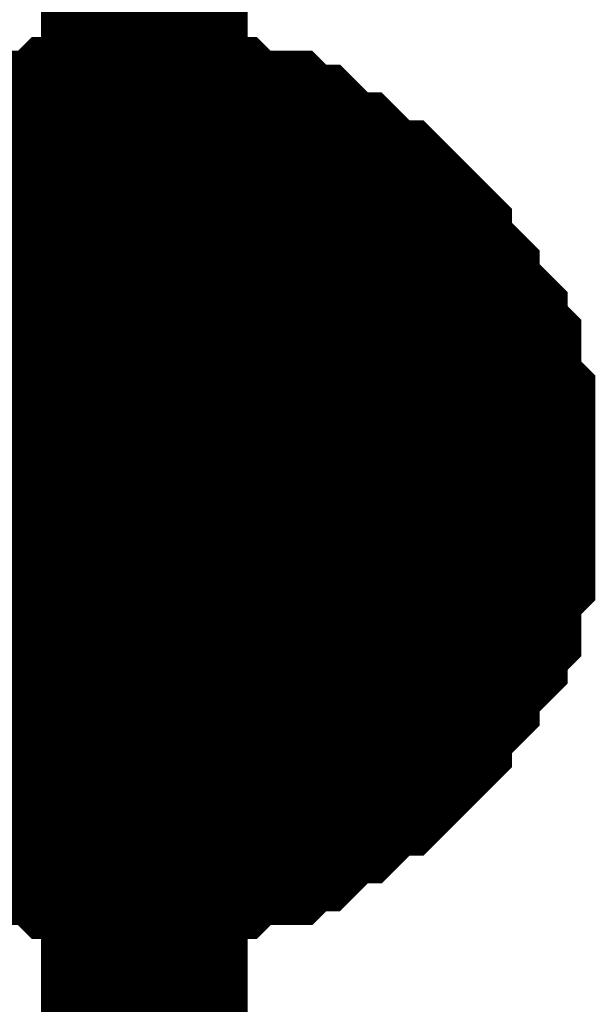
# Model space of a CAD drawing. Header units: inches. Extents: x 0 to 17, y 0 to 11.
# Tile 127 of 256: x 15.3428 to 15.3757, y 4.9702 to 5.0263. Entities that reach past the tile are written whole.
import ezdxf

# ---------------------------------------------------------------- set-up
doc = ezdxf.new("R2010")
doc.units = ezdxf.units.IN
doc.header["$MEASUREMENT"] = 0
doc.layers.add('Sheet', color=255, linetype='Continuous')

msp = doc.modelspace()

# ---------------------------------------------------------------- linework, layer by layer
at = {"layer": 'Sheet'}
for points in [[(15.349953, 6.400014, 0.0118, 0.0118, 0), (15.349953, 6.299308, 0.0118, 0.0118, 0), (15.349953, 6.199394, 0.0118, 0.0118, 0), (15.349953, 6.099481, 0.0118, 0.0118, 0), (15.349953, 5.999567, 0.0118, 0.0118, 0), (15.349953, 5.899654, 0.0118, 0.0118, 0), (15.349953, 5.79974, 0.0118, 0.0118, 0), (15.349953, 5.699827, 0.0118, 0.0118, 0), (15.349953, 5.599913, 0.0118, 0.0118, 0), (15.349953, 5.5, 0.0118, 0.0118, 0), (15.349953, 5.399294, 0.0118, 0.0118, 0), (15.349953, 5.29938, 0.0118, 0.0118, 0), (15.349953, 5.199467, 0.0118, 0.0118, 0), (15.349953, 4.99964, 0.0118, 0.0118, 0), (15.349953, 4.899726, 0.0118, 0.0118, 0)], [(15.336474, 5.014706, 0.0118, 0.0118, 0), (15.337267, 5.014706, 0.0118, 0.0118, 0), (15.33806, 5.015499, 0.0118, 0.0118, 0), (15.338853, 5.016292, 0.0118, 0.0118, 0), (15.339646, 5.016292, 0.0118, 0.0118, 0), (15.340438, 5.017085, 0.0118, 0.0118, 0), (15.341231, 5.017878, 0.0118, 0.0118, 0), (15.342024, 5.017878, 0.0118, 0.0118, 0), (15.342817, 5.018671, 0.0118, 0.0118, 0), (15.34361, 5.018671, 0.0118, 0.0118, 0), (15.345196, 5.018671, 0.0118, 0.0118, 0), (15.345989, 5.019464, 0.0118, 0.0118, 0), (15.346782, 5.019464, 0.0118, 0.0118, 0), (15.347575, 5.019464, 0.0118, 0.0118, 0), (15.34916, 5.019464, 0.0118, 0.0118, 0), (15.349953, 5.019464, 0.0118, 0.0118, 0)], [(15.336474, 5.014706, 0.0118, 0.0118, 0), (15.337267, 5.014706, 0.0118, 0.0118, 0), (15.33806, 5.015499, 0.0118, 0.0118, 0), (15.338853, 5.016292, 0.0118, 0.0118, 0), (15.339646, 5.016292, 0.0118, 0.0118, 0), (15.340438, 5.017085, 0.0118, 0.0118, 0), (15.341231, 5.017878, 0.0118, 0.0118, 0), (15.342024, 5.017878, 0.0118, 0.0118, 0), (15.342817, 5.018671, 0.0118, 0.0118, 0), (15.34361, 5.018671, 0.0118, 0.0118, 0), (15.345196, 5.018671, 0.0118, 0.0118, 0), (15.345989, 5.019464, 0.0118, 0.0118, 0), (15.346782, 5.019464, 0.0118, 0.0118, 0), (15.347575, 5.019464, 0.0118, 0.0118, 0), (15.34916, 5.019464, 0.0118, 0.0118, 0), (15.349953, 5.019464, 0.0118, 0.0118, 0)], [(15.336474, 5.014706, 0.0118, 0.0118, 0), (15.337267, 5.014706, 0.0118, 0.0118, 0), (15.33806, 5.015499, 0.0118, 0.0118, 0), (15.338853, 5.016292, 0.0118, 0.0118, 0), (15.339646, 5.016292, 0.0118, 0.0118, 0), (15.340438, 5.017085, 0.0118, 0.0118, 0), (15.341231, 5.017878, 0.0118, 0.0118, 0), (15.342024, 5.017878, 0.0118, 0.0118, 0), (15.342817, 5.018671, 0.0118, 0.0118, 0), (15.34361, 5.018671, 0.0118, 0.0118, 0), (15.345196, 5.018671, 0.0118, 0.0118, 0), (15.345989, 5.019464, 0.0118, 0.0118, 0), (15.346782, 5.019464, 0.0118, 0.0118, 0), (15.347575, 5.019464, 0.0118, 0.0118, 0), (15.34916, 5.019464, 0.0118, 0.0118, 0), (15.349953, 5.019464, 0.0118, 0.0118, 0)], [(15.336474, 5.014706, 0.0118, 0.0118, 0), (15.337267, 5.014706, 0.0118, 0.0118, 0), (15.33806, 5.015499, 0.0118, 0.0118, 0), (15.338853, 5.016292, 0.0118, 0.0118, 0), (15.339646, 5.016292, 0.0118, 0.0118, 0), (15.340438, 5.017085, 0.0118, 0.0118, 0), (15.341231, 5.017878, 0.0118, 0.0118, 0), (15.342024, 5.017878, 0.0118, 0.0118, 0), (15.342817, 5.018671, 0.0118, 0.0118, 0), (15.34361, 5.018671, 0.0118, 0.0118, 0), (15.345196, 5.018671, 0.0118, 0.0118, 0), (15.345989, 5.019464, 0.0118, 0.0118, 0), (15.346782, 5.019464, 0.0118, 0.0118, 0), (15.347575, 5.019464, 0.0118, 0.0118, 0), (15.34916, 5.019464, 0.0118, 0.0118, 0), (15.349953, 5.019464, 0.0118, 0.0118, 0)], [(15.349953, 5.019464, 0.0118, 0.0118, 0), (15.349953, 5.019464, 0.0118, 0.0118, 0)], [(15.349953, 5.019464, 0.0118, 0.0118, 0), (15.350746, 5.019464, 0.0118, 0.0118, 0), (15.352332, 5.019464, 0.0118, 0.0118, 0), (15.353125, 5.019464, 0.0118, 0.0118, 0), (15.353918, 5.019464, 0.0118, 0.0118, 0), (15.354711, 5.018671, 0.0118, 0.0118, 0), (15.356297, 5.018671, 0.0118, 0.0118, 0), (15.35709, 5.018671, 0.0118, 0.0118, 0), (15.357882, 5.017878, 0.0118, 0.0118, 0), (15.358675, 5.017878, 0.0118, 0.0118, 0), (15.359468, 5.017085, 0.0118, 0.0118, 0), (15.360261, 5.016292, 0.0118, 0.0118, 0), (15.361054, 5.016292, 0.0118, 0.0118, 0), (15.361847, 5.015499, 0.0118, 0.0118, 0), (15.36264, 5.014706, 0.0118, 0.0118, 0), (15.363433, 5.014706, 0.0118, 0.0118, 0), (15.364226, 5.013913, 0.0118, 0.0118, 0), (15.365019, 5.01312, 0.0118, 0.0118, 0), (15.365019, 5.012327, 0.0118, 0.0118, 0), (15.365812, 5.011534, 0.0118, 0.0118, 0), (15.366604, 5.010741, 0.0118, 0.0118, 0), (15.366604, 5.009948, 0.0118, 0.0118, 0), (15.367397, 5.009155, 0.0118, 0.0118, 0), (15.36819, 5.008362, 0.0118, 0.0118, 0), (15.36819, 5.007569, 0.0118, 0.0118, 0), (15.368983, 5.006776, 0.0118, 0.0118, 0), (15.368983, 5.005983, 0.0118, 0.0118, 0), (15.368983, 5.004397, 0.0118, 0.0118, 0), (15.369776, 5.003604, 0.0118, 0.0118, 0), (15.369776, 5.002811, 0.0118, 0.0118, 0), (15.369776, 5.002018, 0.0118, 0.0118, 0), (15.369776, 5.000433, 0.0118, 0.0118, 0), (15.369776, 4.99964, 0.0118, 0.0118, 0)], [(15.349953, 5.019464, 0.0118, 0.0118, 0), (15.349953, 5.019464, 0.0118, 0.0118, 0)], [(15.349953, 5.019464, 0.0118, 0.0118, 0), (15.350746, 5.019464, 0.0118, 0.0118, 0), (15.352332, 5.019464, 0.0118, 0.0118, 0), (15.353125, 5.019464, 0.0118, 0.0118, 0), (15.353918, 5.019464, 0.0118, 0.0118, 0), (15.354711, 5.018671, 0.0118, 0.0118, 0), (15.356297, 5.018671, 0.0118, 0.0118, 0), (15.35709, 5.018671, 0.0118, 0.0118, 0), (15.357882, 5.017878, 0.0118, 0.0118, 0), (15.358675, 5.017878, 0.0118, 0.0118, 0), (15.359468, 5.017085, 0.0118, 0.0118, 0), (15.360261, 5.016292, 0.0118, 0.0118, 0), (15.361054, 5.016292, 0.0118, 0.0118, 0), (15.361847, 5.015499, 0.0118, 0.0118, 0), (15.36264, 5.014706, 0.0118, 0.0118, 0), (15.363433, 5.014706, 0.0118, 0.0118, 0), (15.364226, 5.013913, 0.0118, 0.0118, 0), (15.365019, 5.01312, 0.0118, 0.0118, 0), (15.365019, 5.012327, 0.0118, 0.0118, 0), (15.365812, 5.011534, 0.0118, 0.0118, 0), (15.366604, 5.010741, 0.0118, 0.0118, 0), (15.366604, 5.009948, 0.0118, 0.0118, 0), (15.367397, 5.009155, 0.0118, 0.0118, 0), (15.36819, 5.008362, 0.0118, 0.0118, 0), (15.36819, 5.007569, 0.0118, 0.0118, 0), (15.368983, 5.006776, 0.0118, 0.0118, 0), (15.368983, 5.005983, 0.0118, 0.0118, 0), (15.368983, 5.004397, 0.0118, 0.0118, 0), (15.369776, 5.003604, 0.0118, 0.0118, 0), (15.369776, 5.002811, 0.0118, 0.0118, 0), (15.369776, 5.002018, 0.0118, 0.0118, 0), (15.369776, 5.000433, 0.0118, 0.0118, 0), (15.369776, 4.99964, 0.0118, 0.0118, 0)], [(15.349953, 5.019464, 0.0118, 0.0118, 0), (15.349953, 5.019464, 0.0118, 0.0118, 0)], [(15.349953, 5.019464, 0.0118, 0.0118, 0), (15.350746, 5.019464, 0.0118, 0.0118, 0), (15.352332, 5.019464, 0.0118, 0.0118, 0), (15.353125, 5.019464, 0.0118, 0.0118, 0), (15.353918, 5.019464, 0.0118, 0.0118, 0), (15.354711, 5.018671, 0.0118, 0.0118, 0), (15.356297, 5.018671, 0.0118, 0.0118, 0), (15.35709, 5.018671, 0.0118, 0.0118, 0), (15.357882, 5.017878, 0.0118, 0.0118, 0), (15.358675, 5.017878, 0.0118, 0.0118, 0), (15.359468, 5.017085, 0.0118, 0.0118, 0), (15.360261, 5.016292, 0.0118, 0.0118, 0), (15.361054, 5.016292, 0.0118, 0.0118, 0), (15.361847, 5.015499, 0.0118, 0.0118, 0), (15.36264, 5.014706, 0.0118, 0.0118, 0), (15.363433, 5.014706, 0.0118, 0.0118, 0), (15.364226, 5.013913, 0.0118, 0.0118, 0), (15.365019, 5.01312, 0.0118, 0.0118, 0), (15.365019, 5.012327, 0.0118, 0.0118, 0), (15.365812, 5.011534, 0.0118, 0.0118, 0), (15.366604, 5.010741, 0.0118, 0.0118, 0), (15.366604, 5.009948, 0.0118, 0.0118, 0), (15.367397, 5.009155, 0.0118, 0.0118, 0), (15.36819, 5.008362, 0.0118, 0.0118, 0), (15.36819, 5.007569, 0.0118, 0.0118, 0), (15.368983, 5.006776, 0.0118, 0.0118, 0), (15.368983, 5.005983, 0.0118, 0.0118, 0), (15.368983, 5.004397, 0.0118, 0.0118, 0), (15.369776, 5.003604, 0.0118, 0.0118, 0), (15.369776, 5.002811, 0.0118, 0.0118, 0), (15.369776, 5.002018, 0.0118, 0.0118, 0), (15.369776, 5.000433, 0.0118, 0.0118, 0), (15.369776, 4.99964, 0.0118, 0.0118, 0)], [(15.349953, 5.019464, 0.0118, 0.0118, 0), (15.349953, 5.019464, 0.0118, 0.0118, 0)], [(15.349953, 5.019464, 0.0118, 0.0118, 0), (15.350746, 5.019464, 0.0118, 0.0118, 0), (15.352332, 5.019464, 0.0118, 0.0118, 0), (15.353125, 5.019464, 0.0118, 0.0118, 0), (15.353918, 5.019464, 0.0118, 0.0118, 0), (15.354711, 5.018671, 0.0118, 0.0118, 0), (15.356297, 5.018671, 0.0118, 0.0118, 0), (15.35709, 5.018671, 0.0118, 0.0118, 0), (15.357882, 5.017878, 0.0118, 0.0118, 0), (15.358675, 5.017878, 0.0118, 0.0118, 0), (15.359468, 5.017085, 0.0118, 0.0118, 0), (15.360261, 5.016292, 0.0118, 0.0118, 0), (15.361054, 5.016292, 0.0118, 0.0118, 0), (15.361847, 5.015499, 0.0118, 0.0118, 0), (15.36264, 5.014706, 0.0118, 0.0118, 0), (15.363433, 5.014706, 0.0118, 0.0118, 0), (15.364226, 5.013913, 0.0118, 0.0118, 0), (15.365019, 5.01312, 0.0118, 0.0118, 0), (15.365019, 5.012327, 0.0118, 0.0118, 0), (15.365812, 5.011534, 0.0118, 0.0118, 0), (15.366604, 5.010741, 0.0118, 0.0118, 0), (15.366604, 5.009948, 0.0118, 0.0118, 0), (15.367397, 5.009155, 0.0118, 0.0118, 0), (15.36819, 5.008362, 0.0118, 0.0118, 0), (15.36819, 5.007569, 0.0118, 0.0118, 0), (15.368983, 5.006776, 0.0118, 0.0118, 0), (15.368983, 5.005983, 0.0118, 0.0118, 0), (15.368983, 5.004397, 0.0118, 0.0118, 0), (15.369776, 5.003604, 0.0118, 0.0118, 0), (15.369776, 5.002811, 0.0118, 0.0118, 0), (15.369776, 5.002018, 0.0118, 0.0118, 0), (15.369776, 5.000433, 0.0118, 0.0118, 0), (15.369776, 4.99964, 0.0118, 0.0118, 0)], [(15.340438, 5.017085, 0.0039, 0.0039, 0), (15.341231, 5.017878, 0.0039, 0.0039, 0), (15.342024, 5.017878, 0.0039, 0.0039, 0), (15.342817, 5.018671, 0.0039, 0.0039, 0), (15.34361, 5.018671, 0.0039, 0.0039, 0), (15.345196, 5.018671, 0.0039, 0.0039, 0), (15.345989, 5.019464, 0.0039, 0.0039, 0), (15.346782, 5.019464, 0.0039, 0.0039, 0), (15.347575, 5.019464, 0.0039, 0.0039, 0), (15.34916, 5.019464, 0.0039, 0.0039, 0), (15.349953, 5.019464, 0.0039, 0.0039, 0)], [(15.340438, 5.017085, 0.0039, 0.0039, 0), (15.341231, 5.017878, 0.0039, 0.0039, 0), (15.342024, 5.017878, 0.0039, 0.0039, 0), (15.342817, 5.018671, 0.0039, 0.0039, 0), (15.34361, 5.018671, 0.0039, 0.0039, 0), (15.345196, 5.018671, 0.0039, 0.0039, 0), (15.345989, 5.019464, 0.0039, 0.0039, 0), (15.346782, 5.019464, 0.0039, 0.0039, 0), (15.347575, 5.019464, 0.0039, 0.0039, 0), (15.34916, 5.019464, 0.0039, 0.0039, 0), (15.349953, 5.019464, 0.0039, 0.0039, 0)], [(15.340438, 5.017085, 0.0039, 0.0039, 0), (15.341231, 5.017878, 0.0039, 0.0039, 0), (15.342024, 5.017878, 0.0039, 0.0039, 0), (15.342817, 5.018671, 0.0039, 0.0039, 0), (15.34361, 5.018671, 0.0039, 0.0039, 0), (15.345196, 5.018671, 0.0039, 0.0039, 0), (15.345989, 5.019464, 0.0039, 0.0039, 0), (15.346782, 5.019464, 0.0039, 0.0039, 0), (15.347575, 5.019464, 0.0039, 0.0039, 0), (15.34916, 5.019464, 0.0039, 0.0039, 0), (15.349953, 5.019464, 0.0039, 0.0039, 0)], [(15.340438, 5.017085, 0.0039, 0.0039, 0), (15.341231, 5.017878, 0.0039, 0.0039, 0), (15.342024, 5.017878, 0.0039, 0.0039, 0), (15.342817, 5.018671, 0.0039, 0.0039, 0), (15.34361, 5.018671, 0.0039, 0.0039, 0), (15.345196, 5.018671, 0.0039, 0.0039, 0), (15.345989, 5.019464, 0.0039, 0.0039, 0), (15.346782, 5.019464, 0.0039, 0.0039, 0), (15.347575, 5.019464, 0.0039, 0.0039, 0), (15.34916, 5.019464, 0.0039, 0.0039, 0), (15.349953, 5.019464, 0.0039, 0.0039, 0)], [(15.349953, 5.019464, 0.0039, 0.0039, 0), (15.349953, 5.019464, 0.0039, 0.0039, 0)], [(15.349953, 5.019464, 0.0039, 0.0039, 0), (15.350746, 5.019464, 0.0039, 0.0039, 0), (15.352332, 5.019464, 0.0039, 0.0039, 0), (15.353125, 5.019464, 0.0039, 0.0039, 0), (15.353918, 5.019464, 0.0039, 0.0039, 0), (15.354711, 5.018671, 0.0039, 0.0039, 0), (15.356297, 5.018671, 0.0039, 0.0039, 0), (15.35709, 5.018671, 0.0039, 0.0039, 0), (15.357882, 5.017878, 0.0039, 0.0039, 0), (15.358675, 5.017878, 0.0039, 0.0039, 0), (15.359468, 5.017085, 0.0039, 0.0039, 0), (15.360261, 5.016292, 0.0039, 0.0039, 0), (15.361054, 5.016292, 0.0039, 0.0039, 0), (15.361847, 5.015499, 0.0039, 0.0039, 0), (15.36264, 5.014706, 0.0039, 0.0039, 0), (15.363433, 5.014706, 0.0039, 0.0039, 0), (15.364226, 5.013913, 0.0039, 0.0039, 0), (15.365019, 5.01312, 0.0039, 0.0039, 0), (15.365019, 5.012327, 0.0039, 0.0039, 0), (15.365812, 5.011534, 0.0039, 0.0039, 0), (15.366604, 5.010741, 0.0039, 0.0039, 0), (15.366604, 5.009948, 0.0039, 0.0039, 0), (15.367397, 5.009155, 0.0039, 0.0039, 0), (15.36819, 5.008362, 0.0039, 0.0039, 0), (15.36819, 5.007569, 0.0039, 0.0039, 0), (15.368983, 5.006776, 0.0039, 0.0039, 0), (15.368983, 5.005983, 0.0039, 0.0039, 0), (15.368983, 5.004397, 0.0039, 0.0039, 0), (15.369776, 5.003604, 0.0039, 0.0039, 0), (15.369776, 5.002811, 0.0039, 0.0039, 0), (15.369776, 5.002018, 0.0039, 0.0039, 0), (15.369776, 5.000433, 0.0039, 0.0039, 0), (15.369776, 4.99964, 0.0039, 0.0039, 0)], [(15.349953, 5.019464, 0.0039, 0.0039, 0), (15.349953, 5.019464, 0.0039, 0.0039, 0)], [(15.349953, 5.019464, 0.0039, 0.0039, 0), (15.350746, 5.019464, 0.0039, 0.0039, 0), (15.352332, 5.019464, 0.0039, 0.0039, 0), (15.353125, 5.019464, 0.0039, 0.0039, 0), (15.353918, 5.019464, 0.0039, 0.0039, 0), (15.354711, 5.018671, 0.0039, 0.0039, 0), (15.356297, 5.018671, 0.0039, 0.0039, 0), (15.35709, 5.018671, 0.0039, 0.0039, 0), (15.357882, 5.017878, 0.0039, 0.0039, 0), (15.358675, 5.017878, 0.0039, 0.0039, 0), (15.359468, 5.017085, 0.0039, 0.0039, 0), (15.360261, 5.016292, 0.0039, 0.0039, 0), (15.361054, 5.016292, 0.0039, 0.0039, 0), (15.361847, 5.015499, 0.0039, 0.0039, 0), (15.36264, 5.014706, 0.0039, 0.0039, 0), (15.363433, 5.014706, 0.0039, 0.0039, 0), (15.364226, 5.013913, 0.0039, 0.0039, 0), (15.365019, 5.01312, 0.0039, 0.0039, 0), (15.365019, 5.012327, 0.0039, 0.0039, 0), (15.365812, 5.011534, 0.0039, 0.0039, 0), (15.366604, 5.010741, 0.0039, 0.0039, 0), (15.366604, 5.009948, 0.0039, 0.0039, 0), (15.367397, 5.009155, 0.0039, 0.0039, 0), (15.36819, 5.008362, 0.0039, 0.0039, 0), (15.36819, 5.007569, 0.0039, 0.0039, 0), (15.368983, 5.006776, 0.0039, 0.0039, 0), (15.368983, 5.005983, 0.0039, 0.0039, 0), (15.368983, 5.004397, 0.0039, 0.0039, 0), (15.369776, 5.003604, 0.0039, 0.0039, 0), (15.369776, 5.002811, 0.0039, 0.0039, 0), (15.369776, 5.002018, 0.0039, 0.0039, 0), (15.369776, 5.000433, 0.0039, 0.0039, 0), (15.369776, 4.99964, 0.0039, 0.0039, 0)], [(15.349953, 5.019464, 0.0039, 0.0039, 0), (15.349953, 5.019464, 0.0039, 0.0039, 0)], [(15.349953, 5.019464, 0.0039, 0.0039, 0), (15.350746, 5.019464, 0.0039, 0.0039, 0), (15.352332, 5.019464, 0.0039, 0.0039, 0), (15.353125, 5.019464, 0.0039, 0.0039, 0), (15.353918, 5.019464, 0.0039, 0.0039, 0), (15.354711, 5.018671, 0.0039, 0.0039, 0), (15.356297, 5.018671, 0.0039, 0.0039, 0), (15.35709, 5.018671, 0.0039, 0.0039, 0), (15.357882, 5.017878, 0.0039, 0.0039, 0), (15.358675, 5.017878, 0.0039, 0.0039, 0), (15.359468, 5.017085, 0.0039, 0.0039, 0), (15.360261, 5.016292, 0.0039, 0.0039, 0), (15.361054, 5.016292, 0.0039, 0.0039, 0), (15.361847, 5.015499, 0.0039, 0.0039, 0), (15.36264, 5.014706, 0.0039, 0.0039, 0), (15.363433, 5.014706, 0.0039, 0.0039, 0), (15.364226, 5.013913, 0.0039, 0.0039, 0), (15.365019, 5.01312, 0.0039, 0.0039, 0), (15.365019, 5.012327, 0.0039, 0.0039, 0), (15.365812, 5.011534, 0.0039, 0.0039, 0), (15.366604, 5.010741, 0.0039, 0.0039, 0), (15.366604, 5.009948, 0.0039, 0.0039, 0), (15.367397, 5.009155, 0.0039, 0.0039, 0), (15.36819, 5.008362, 0.0039, 0.0039, 0), (15.36819, 5.007569, 0.0039, 0.0039, 0), (15.368983, 5.006776, 0.0039, 0.0039, 0), (15.368983, 5.005983, 0.0039, 0.0039, 0), (15.368983, 5.004397, 0.0039, 0.0039, 0), (15.369776, 5.003604, 0.0039, 0.0039, 0), (15.369776, 5.002811, 0.0039, 0.0039, 0), (15.369776, 5.002018, 0.0039, 0.0039, 0), (15.369776, 5.000433, 0.0039, 0.0039, 0), (15.369776, 4.99964, 0.0039, 0.0039, 0)], [(15.349953, 5.019464, 0.0039, 0.0039, 0), (15.349953, 5.019464, 0.0039, 0.0039, 0)], [(15.349953, 5.019464, 0.0039, 0.0039, 0), (15.350746, 5.019464, 0.0039, 0.0039, 0), (15.352332, 5.019464, 0.0039, 0.0039, 0), (15.353125, 5.019464, 0.0039, 0.0039, 0), (15.353918, 5.019464, 0.0039, 0.0039, 0), (15.354711, 5.018671, 0.0039, 0.0039, 0), (15.356297, 5.018671, 0.0039, 0.0039, 0), (15.35709, 5.018671, 0.0039, 0.0039, 0), (15.357882, 5.017878, 0.0039, 0.0039, 0), (15.358675, 5.017878, 0.0039, 0.0039, 0), (15.359468, 5.017085, 0.0039, 0.0039, 0), (15.360261, 5.016292, 0.0039, 0.0039, 0), (15.361054, 5.016292, 0.0039, 0.0039, 0), (15.361847, 5.015499, 0.0039, 0.0039, 0), (15.36264, 5.014706, 0.0039, 0.0039, 0), (15.363433, 5.014706, 0.0039, 0.0039, 0), (15.364226, 5.013913, 0.0039, 0.0039, 0), (15.365019, 5.01312, 0.0039, 0.0039, 0), (15.365019, 5.012327, 0.0039, 0.0039, 0), (15.365812, 5.011534, 0.0039, 0.0039, 0), (15.366604, 5.010741, 0.0039, 0.0039, 0), (15.366604, 5.009948, 0.0039, 0.0039, 0), (15.367397, 5.009155, 0.0039, 0.0039, 0), (15.36819, 5.008362, 0.0039, 0.0039, 0), (15.36819, 5.007569, 0.0039, 0.0039, 0), (15.368983, 5.006776, 0.0039, 0.0039, 0), (15.368983, 5.005983, 0.0039, 0.0039, 0), (15.368983, 5.004397, 0.0039, 0.0039, 0), (15.369776, 5.003604, 0.0039, 0.0039, 0), (15.369776, 5.002811, 0.0039, 0.0039, 0), (15.369776, 5.002018, 0.0039, 0.0039, 0), (15.369776, 5.000433, 0.0039, 0.0039, 0), (15.369776, 4.99964, 0.0039, 0.0039, 0)], [(15.100187, 4.99964, 0.0118, 0.0118, 0), (15.349953, 4.99964, 0.0118, 0.0118, 0)], [(15.369776, 4.99964, 0.0118, 0.0118, 0), (15.369776, 4.998847, 0.0118, 0.0118, 0), (15.369776, 4.997261, 0.0118, 0.0118, 0), (15.369776, 4.996468, 0.0118, 0.0118, 0), (15.369776, 4.995675, 0.0118, 0.0118, 0), (15.368983, 4.994882, 0.0118, 0.0118, 0), (15.368983, 4.993296, 0.0118, 0.0118, 0), (15.368983, 4.992503, 0.0118, 0.0118, 0), (15.36819, 4.99171, 0.0118, 0.0118, 0), (15.36819, 4.990917, 0.0118, 0.0118, 0), (15.367397, 4.990124, 0.0118, 0.0118, 0), (15.366604, 4.989331, 0.0118, 0.0118, 0), (15.366604, 4.988538, 0.0118, 0.0118, 0), (15.365812, 4.987745, 0.0118, 0.0118, 0), (15.365019, 4.986952, 0.0118, 0.0118, 0), (15.365019, 4.986159, 0.0118, 0.0118, 0), (15.364226, 4.985366, 0.0118, 0.0118, 0), (15.363433, 4.984573, 0.0118, 0.0118, 0), (15.36264, 4.984573, 0.0118, 0.0118, 0), (15.361847, 4.98378, 0.0118, 0.0118, 0), (15.361054, 4.982987, 0.0118, 0.0118, 0), (15.360261, 4.982987, 0.0118, 0.0118, 0), (15.359468, 4.982194, 0.0118, 0.0118, 0), (15.358675, 4.981401, 0.0118, 0.0118, 0), (15.357882, 4.981401, 0.0118, 0.0118, 0), (15.35709, 4.980608, 0.0118, 0.0118, 0), (15.356297, 4.980608, 0.0118, 0.0118, 0), (15.354711, 4.980608, 0.0118, 0.0118, 0), (15.353918, 4.979815, 0.0118, 0.0118, 0), (15.353125, 4.979815, 0.0118, 0.0118, 0), (15.352332, 4.979815, 0.0118, 0.0118, 0), (15.350746, 4.979815, 0.0118, 0.0118, 0), (15.349953, 4.979815, 0.0118, 0.0118, 0)], [(15.369776, 4.99964, 0.0118, 0.0118, 0), (15.369776, 4.998847, 0.0118, 0.0118, 0), (15.369776, 4.997261, 0.0118, 0.0118, 0), (15.369776, 4.996468, 0.0118, 0.0118, 0), (15.369776, 4.995675, 0.0118, 0.0118, 0), (15.368983, 4.994882, 0.0118, 0.0118, 0), (15.368983, 4.993296, 0.0118, 0.0118, 0), (15.368983, 4.992503, 0.0118, 0.0118, 0), (15.36819, 4.99171, 0.0118, 0.0118, 0), (15.36819, 4.990917, 0.0118, 0.0118, 0), (15.367397, 4.990124, 0.0118, 0.0118, 0), (15.366604, 4.989331, 0.0118, 0.0118, 0), (15.366604, 4.988538, 0.0118, 0.0118, 0), (15.365812, 4.987745, 0.0118, 0.0118, 0), (15.365019, 4.986952, 0.0118, 0.0118, 0), (15.365019, 4.986159, 0.0118, 0.0118, 0), (15.364226, 4.985366, 0.0118, 0.0118, 0), (15.363433, 4.984573, 0.0118, 0.0118, 0), (15.36264, 4.984573, 0.0118, 0.0118, 0), (15.361847, 4.98378, 0.0118, 0.0118, 0), (15.361054, 4.982987, 0.0118, 0.0118, 0), (15.360261, 4.982987, 0.0118, 0.0118, 0), (15.359468, 4.982194, 0.0118, 0.0118, 0), (15.358675, 4.981401, 0.0118, 0.0118, 0), (15.357882, 4.981401, 0.0118, 0.0118, 0), (15.35709, 4.980608, 0.0118, 0.0118, 0), (15.356297, 4.980608, 0.0118, 0.0118, 0), (15.354711, 4.980608, 0.0118, 0.0118, 0), (15.353918, 4.979815, 0.0118, 0.0118, 0), (15.353125, 4.979815, 0.0118, 0.0118, 0), (15.352332, 4.979815, 0.0118, 0.0118, 0), (15.350746, 4.979815, 0.0118, 0.0118, 0), (15.349953, 4.979815, 0.0118, 0.0118, 0)], [(15.369776, 4.99964, 0.0118, 0.0118, 0), (15.369776, 4.998847, 0.0118, 0.0118, 0), (15.369776, 4.997261, 0.0118, 0.0118, 0), (15.369776, 4.996468, 0.0118, 0.0118, 0), (15.369776, 4.995675, 0.0118, 0.0118, 0), (15.368983, 4.994882, 0.0118, 0.0118, 0), (15.368983, 4.993296, 0.0118, 0.0118, 0), (15.368983, 4.992503, 0.0118, 0.0118, 0), (15.36819, 4.99171, 0.0118, 0.0118, 0), (15.36819, 4.990917, 0.0118, 0.0118, 0), (15.367397, 4.990124, 0.0118, 0.0118, 0), (15.366604, 4.989331, 0.0118, 0.0118, 0), (15.366604, 4.988538, 0.0118, 0.0118, 0), (15.365812, 4.987745, 0.0118, 0.0118, 0), (15.365019, 4.986952, 0.0118, 0.0118, 0), (15.365019, 4.986159, 0.0118, 0.0118, 0), (15.364226, 4.985366, 0.0118, 0.0118, 0), (15.363433, 4.984573, 0.0118, 0.0118, 0), (15.36264, 4.984573, 0.0118, 0.0118, 0), (15.361847, 4.98378, 0.0118, 0.0118, 0), (15.361054, 4.982987, 0.0118, 0.0118, 0), (15.360261, 4.982987, 0.0118, 0.0118, 0), (15.359468, 4.982194, 0.0118, 0.0118, 0), (15.358675, 4.981401, 0.0118, 0.0118, 0), (15.357882, 4.981401, 0.0118, 0.0118, 0), (15.35709, 4.980608, 0.0118, 0.0118, 0), (15.356297, 4.980608, 0.0118, 0.0118, 0), (15.354711, 4.980608, 0.0118, 0.0118, 0), (15.353918, 4.979815, 0.0118, 0.0118, 0), (15.353125, 4.979815, 0.0118, 0.0118, 0), (15.352332, 4.979815, 0.0118, 0.0118, 0), (15.350746, 4.979815, 0.0118, 0.0118, 0), (15.349953, 4.979815, 0.0118, 0.0118, 0)], [(15.369776, 4.99964, 0.0118, 0.0118, 0), (15.369776, 4.998847, 0.0118, 0.0118, 0), (15.369776, 4.997261, 0.0118, 0.0118, 0), (15.369776, 4.996468, 0.0118, 0.0118, 0), (15.369776, 4.995675, 0.0118, 0.0118, 0), (15.368983, 4.994882, 0.0118, 0.0118, 0), (15.368983, 4.993296, 0.0118, 0.0118, 0), (15.368983, 4.992503, 0.0118, 0.0118, 0), (15.36819, 4.99171, 0.0118, 0.0118, 0), (15.36819, 4.990917, 0.0118, 0.0118, 0), (15.367397, 4.990124, 0.0118, 0.0118, 0), (15.366604, 4.989331, 0.0118, 0.0118, 0), (15.366604, 4.988538, 0.0118, 0.0118, 0), (15.365812, 4.987745, 0.0118, 0.0118, 0), (15.365019, 4.986952, 0.0118, 0.0118, 0), (15.365019, 4.986159, 0.0118, 0.0118, 0), (15.364226, 4.985366, 0.0118, 0.0118, 0), (15.363433, 4.984573, 0.0118, 0.0118, 0), (15.36264, 4.984573, 0.0118, 0.0118, 0), (15.361847, 4.98378, 0.0118, 0.0118, 0), (15.361054, 4.982987, 0.0118, 0.0118, 0), (15.360261, 4.982987, 0.0118, 0.0118, 0), (15.359468, 4.982194, 0.0118, 0.0118, 0), (15.358675, 4.981401, 0.0118, 0.0118, 0), (15.357882, 4.981401, 0.0118, 0.0118, 0), (15.35709, 4.980608, 0.0118, 0.0118, 0), (15.356297, 4.980608, 0.0118, 0.0118, 0), (15.354711, 4.980608, 0.0118, 0.0118, 0), (15.353918, 4.979815, 0.0118, 0.0118, 0), (15.353125, 4.979815, 0.0118, 0.0118, 0), (15.352332, 4.979815, 0.0118, 0.0118, 0), (15.350746, 4.979815, 0.0118, 0.0118, 0), (15.349953, 4.979815, 0.0118, 0.0118, 0)], [(15.369776, 4.99964, 0.0118, 0.0118, 0), (15.369776, 4.99964, 0.0118, 0.0118, 0), (15.369776, 4.99964, 0.0118, 0.0118, 0), (15.369776, 4.99964, 0.0118, 0.0118, 0), (15.369776, 4.99964, 0.0118, 0.0118, 0), (15.369776, 4.99964, 0.0118, 0.0118, 0), (15.369776, 4.99964, 0.0118, 0.0118, 0), (15.369776, 4.99964, 0.0118, 0.0118, 0), (15.369776, 4.99964, 0.0118, 0.0118, 0), (15.369776, 4.99964, 0.0118, 0.0118, 0), (15.369776, 4.99964, 0.0118, 0.0118, 0), (15.369776, 4.99964, 0.0118, 0.0118, 0), (15.369776, 4.99964, 0.0118, 0.0118, 0), (15.369776, 4.99964, 0.0118, 0.0118, 0), (15.369776, 4.99964, 0.0118, 0.0118, 0), (15.369776, 4.99964, 0.0118, 0.0118, 0), (15.369776, 4.99964, 0.0118, 0.0118, 0), (15.369776, 4.99964, 0.0118, 0.0118, 0), (15.369776, 4.99964, 0.0118, 0.0118, 0), (15.369776, 4.99964, 0.0118, 0.0118, 0), (15.369776, 4.99964, 0.0118, 0.0118, 0), (15.369776, 4.99964, 0.0118, 0.0118, 0), (15.369776, 4.99964, 0.0118, 0.0118, 0), (15.369776, 4.99964, 0.0118, 0.0118, 0), (15.369776, 4.99964, 0.0118, 0.0118, 0), (15.369776, 4.99964, 0.0118, 0.0118, 0), (15.369776, 4.99964, 0.0118, 0.0118, 0), (15.369776, 4.99964, 0.0118, 0.0118, 0), (15.369776, 4.99964, 0.0118, 0.0118, 0), (15.369776, 4.99964, 0.0118, 0.0118, 0), (15.369776, 4.99964, 0.0118, 0.0118, 0), (15.369776, 4.99964, 0.0118, 0.0118, 0), (15.369776, 4.99964, 0.0118, 0.0118, 0)], [(15.369776, 4.99964, 0.0118, 0.0118, 0), (15.369776, 4.99964, 0.0118, 0.0118, 0)], [(15.369776, 4.99964, 0.0118, 0.0118, 0), (15.369776, 4.99964, 0.0118, 0.0118, 0), (15.369776, 4.99964, 0.0118, 0.0118, 0), (15.369776, 4.99964, 0.0118, 0.0118, 0), (15.369776, 4.99964, 0.0118, 0.0118, 0), (15.369776, 4.99964, 0.0118, 0.0118, 0), (15.369776, 4.99964, 0.0118, 0.0118, 0), (15.369776, 4.99964, 0.0118, 0.0118, 0), (15.369776, 4.99964, 0.0118, 0.0118, 0), (15.369776, 4.99964, 0.0118, 0.0118, 0), (15.369776, 4.99964, 0.0118, 0.0118, 0), (15.369776, 4.99964, 0.0118, 0.0118, 0), (15.369776, 4.99964, 0.0118, 0.0118, 0), (15.369776, 4.99964, 0.0118, 0.0118, 0), (15.369776, 4.99964, 0.0118, 0.0118, 0), (15.369776, 4.99964, 0.0118, 0.0118, 0), (15.369776, 4.99964, 0.0118, 0.0118, 0), (15.369776, 4.99964, 0.0118, 0.0118, 0), (15.369776, 4.99964, 0.0118, 0.0118, 0), (15.369776, 4.99964, 0.0118, 0.0118, 0), (15.369776, 4.99964, 0.0118, 0.0118, 0), (15.369776, 4.99964, 0.0118, 0.0118, 0), (15.369776, 4.99964, 0.0118, 0.0118, 0), (15.369776, 4.99964, 0.0118, 0.0118, 0), (15.369776, 4.99964, 0.0118, 0.0118, 0), (15.369776, 4.99964, 0.0118, 0.0118, 0), (15.369776, 4.99964, 0.0118, 0.0118, 0), (15.369776, 4.99964, 0.0118, 0.0118, 0), (15.369776, 4.99964, 0.0118, 0.0118, 0), (15.369776, 4.99964, 0.0118, 0.0118, 0), (15.369776, 4.99964, 0.0118, 0.0118, 0), (15.369776, 4.99964, 0.0118, 0.0118, 0), (15.369776, 4.99964, 0.0118, 0.0118, 0)], [(15.369776, 4.99964, 0.0118, 0.0118, 0), (15.369776, 4.99964, 0.0118, 0.0118, 0)], [(15.369776, 4.99964, 0.0118, 0.0118, 0), (15.369776, 4.99964, 0.0118, 0.0118, 0), (15.369776, 4.99964, 0.0118, 0.0118, 0), (15.369776, 4.99964, 0.0118, 0.0118, 0), (15.369776, 4.99964, 0.0118, 0.0118, 0), (15.369776, 4.99964, 0.0118, 0.0118, 0), (15.369776, 4.99964, 0.0118, 0.0118, 0), (15.369776, 4.99964, 0.0118, 0.0118, 0), (15.369776, 4.99964, 0.0118, 0.0118, 0), (15.369776, 4.99964, 0.0118, 0.0118, 0), (15.369776, 4.99964, 0.0118, 0.0118, 0), (15.369776, 4.99964, 0.0118, 0.0118, 0), (15.369776, 4.99964, 0.0118, 0.0118, 0), (15.369776, 4.99964, 0.0118, 0.0118, 0), (15.369776, 4.99964, 0.0118, 0.0118, 0), (15.369776, 4.99964, 0.0118, 0.0118, 0), (15.369776, 4.99964, 0.0118, 0.0118, 0), (15.369776, 4.99964, 0.0118, 0.0118, 0), (15.369776, 4.99964, 0.0118, 0.0118, 0), (15.369776, 4.99964, 0.0118, 0.0118, 0), (15.369776, 4.99964, 0.0118, 0.0118, 0), (15.369776, 4.99964, 0.0118, 0.0118, 0), (15.369776, 4.99964, 0.0118, 0.0118, 0), (15.369776, 4.99964, 0.0118, 0.0118, 0), (15.369776, 4.99964, 0.0118, 0.0118, 0), (15.369776, 4.99964, 0.0118, 0.0118, 0), (15.369776, 4.99964, 0.0118, 0.0118, 0), (15.369776, 4.99964, 0.0118, 0.0118, 0), (15.369776, 4.99964, 0.0118, 0.0118, 0), (15.369776, 4.99964, 0.0118, 0.0118, 0), (15.369776, 4.99964, 0.0118, 0.0118, 0), (15.369776, 4.99964, 0.0118, 0.0118, 0), (15.369776, 4.99964, 0.0118, 0.0118, 0)], [(15.369776, 4.99964, 0.0118, 0.0118, 0), (15.369776, 4.99964, 0.0118, 0.0118, 0)], [(15.369776, 4.99964, 0.0118, 0.0118, 0), (15.369776, 4.99964, 0.0118, 0.0118, 0), (15.369776, 4.99964, 0.0118, 0.0118, 0), (15.369776, 4.99964, 0.0118, 0.0118, 0), (15.369776, 4.99964, 0.0118, 0.0118, 0), (15.369776, 4.99964, 0.0118, 0.0118, 0), (15.369776, 4.99964, 0.0118, 0.0118, 0), (15.369776, 4.99964, 0.0118, 0.0118, 0), (15.369776, 4.99964, 0.0118, 0.0118, 0), (15.369776, 4.99964, 0.0118, 0.0118, 0), (15.369776, 4.99964, 0.0118, 0.0118, 0), (15.369776, 4.99964, 0.0118, 0.0118, 0), (15.369776, 4.99964, 0.0118, 0.0118, 0), (15.369776, 4.99964, 0.0118, 0.0118, 0), (15.369776, 4.99964, 0.0118, 0.0118, 0), (15.369776, 4.99964, 0.0118, 0.0118, 0), (15.369776, 4.99964, 0.0118, 0.0118, 0), (15.369776, 4.99964, 0.0118, 0.0118, 0), (15.369776, 4.99964, 0.0118, 0.0118, 0), (15.369776, 4.99964, 0.0118, 0.0118, 0), (15.369776, 4.99964, 0.0118, 0.0118, 0), (15.369776, 4.99964, 0.0118, 0.0118, 0), (15.369776, 4.99964, 0.0118, 0.0118, 0), (15.369776, 4.99964, 0.0118, 0.0118, 0), (15.369776, 4.99964, 0.0118, 0.0118, 0), (15.369776, 4.99964, 0.0118, 0.0118, 0), (15.369776, 4.99964, 0.0118, 0.0118, 0), (15.369776, 4.99964, 0.0118, 0.0118, 0), (15.369776, 4.99964, 0.0118, 0.0118, 0), (15.369776, 4.99964, 0.0118, 0.0118, 0), (15.369776, 4.99964, 0.0118, 0.0118, 0), (15.369776, 4.99964, 0.0118, 0.0118, 0), (15.369776, 4.99964, 0.0118, 0.0118, 0)], [(15.369776, 4.99964, 0.0118, 0.0118, 0), (15.369776, 4.99964, 0.0118, 0.0118, 0)], [(15.369776, 4.99964, 0.0039, 0.0039, 0), (15.369776, 4.998847, 0.0039, 0.0039, 0), (15.369776, 4.997261, 0.0039, 0.0039, 0), (15.369776, 4.996468, 0.0039, 0.0039, 0), (15.369776, 4.995675, 0.0039, 0.0039, 0), (15.368983, 4.994882, 0.0039, 0.0039, 0), (15.368983, 4.993296, 0.0039, 0.0039, 0), (15.368983, 4.992503, 0.0039, 0.0039, 0), (15.36819, 4.99171, 0.0039, 0.0039, 0), (15.36819, 4.990917, 0.0039, 0.0039, 0), (15.367397, 4.990124, 0.0039, 0.0039, 0), (15.366604, 4.989331, 0.0039, 0.0039, 0), (15.366604, 4.988538, 0.0039, 0.0039, 0), (15.365812, 4.987745, 0.0039, 0.0039, 0), (15.365019, 4.986952, 0.0039, 0.0039, 0), (15.365019, 4.986159, 0.0039, 0.0039, 0), (15.364226, 4.985366, 0.0039, 0.0039, 0), (15.363433, 4.984573, 0.0039, 0.0039, 0), (15.36264, 4.984573, 0.0039, 0.0039, 0), (15.361847, 4.98378, 0.0039, 0.0039, 0), (15.361054, 4.982987, 0.0039, 0.0039, 0), (15.360261, 4.982987, 0.0039, 0.0039, 0), (15.359468, 4.982194, 0.0039, 0.0039, 0), (15.358675, 4.981401, 0.0039, 0.0039, 0), (15.357882, 4.981401, 0.0039, 0.0039, 0), (15.35709, 4.980608, 0.0039, 0.0039, 0), (15.356297, 4.980608, 0.0039, 0.0039, 0), (15.354711, 4.980608, 0.0039, 0.0039, 0), (15.353918, 4.979815, 0.0039, 0.0039, 0), (15.353125, 4.979815, 0.0039, 0.0039, 0), (15.352332, 4.979815, 0.0039, 0.0039, 0), (15.350746, 4.979815, 0.0039, 0.0039, 0), (15.349953, 4.979815, 0.0039, 0.0039, 0)], [(15.369776, 4.99964, 0.0039, 0.0039, 0), (15.369776, 4.998847, 0.0039, 0.0039, 0), (15.369776, 4.997261, 0.0039, 0.0039, 0), (15.369776, 4.996468, 0.0039, 0.0039, 0), (15.369776, 4.995675, 0.0039, 0.0039, 0), (15.368983, 4.994882, 0.0039, 0.0039, 0), (15.368983, 4.993296, 0.0039, 0.0039, 0), (15.368983, 4.992503, 0.0039, 0.0039, 0), (15.36819, 4.99171, 0.0039, 0.0039, 0), (15.36819, 4.990917, 0.0039, 0.0039, 0), (15.367397, 4.990124, 0.0039, 0.0039, 0), (15.366604, 4.989331, 0.0039, 0.0039, 0), (15.366604, 4.988538, 0.0039, 0.0039, 0), (15.365812, 4.987745, 0.0039, 0.0039, 0), (15.365019, 4.986952, 0.0039, 0.0039, 0), (15.365019, 4.986159, 0.0039, 0.0039, 0), (15.364226, 4.985366, 0.0039, 0.0039, 0), (15.363433, 4.984573, 0.0039, 0.0039, 0), (15.36264, 4.984573, 0.0039, 0.0039, 0), (15.361847, 4.98378, 0.0039, 0.0039, 0), (15.361054, 4.982987, 0.0039, 0.0039, 0), (15.360261, 4.982987, 0.0039, 0.0039, 0), (15.359468, 4.982194, 0.0039, 0.0039, 0), (15.358675, 4.981401, 0.0039, 0.0039, 0), (15.357882, 4.981401, 0.0039, 0.0039, 0), (15.35709, 4.980608, 0.0039, 0.0039, 0), (15.356297, 4.980608, 0.0039, 0.0039, 0), (15.354711, 4.980608, 0.0039, 0.0039, 0), (15.353918, 4.979815, 0.0039, 0.0039, 0), (15.353125, 4.979815, 0.0039, 0.0039, 0), (15.352332, 4.979815, 0.0039, 0.0039, 0), (15.350746, 4.979815, 0.0039, 0.0039, 0), (15.349953, 4.979815, 0.0039, 0.0039, 0)], [(15.369776, 4.99964, 0.0039, 0.0039, 0), (15.369776, 4.998847, 0.0039, 0.0039, 0), (15.369776, 4.997261, 0.0039, 0.0039, 0), (15.369776, 4.996468, 0.0039, 0.0039, 0), (15.369776, 4.995675, 0.0039, 0.0039, 0), (15.368983, 4.994882, 0.0039, 0.0039, 0), (15.368983, 4.993296, 0.0039, 0.0039, 0), (15.368983, 4.992503, 0.0039, 0.0039, 0), (15.36819, 4.99171, 0.0039, 0.0039, 0), (15.36819, 4.990917, 0.0039, 0.0039, 0), (15.367397, 4.990124, 0.0039, 0.0039, 0), (15.366604, 4.989331, 0.0039, 0.0039, 0), (15.366604, 4.988538, 0.0039, 0.0039, 0), (15.365812, 4.987745, 0.0039, 0.0039, 0), (15.365019, 4.986952, 0.0039, 0.0039, 0), (15.365019, 4.986159, 0.0039, 0.0039, 0), (15.364226, 4.985366, 0.0039, 0.0039, 0), (15.363433, 4.984573, 0.0039, 0.0039, 0), (15.36264, 4.984573, 0.0039, 0.0039, 0), (15.361847, 4.98378, 0.0039, 0.0039, 0), (15.361054, 4.982987, 0.0039, 0.0039, 0), (15.360261, 4.982987, 0.0039, 0.0039, 0), (15.359468, 4.982194, 0.0039, 0.0039, 0), (15.358675, 4.981401, 0.0039, 0.0039, 0), (15.357882, 4.981401, 0.0039, 0.0039, 0), (15.35709, 4.980608, 0.0039, 0.0039, 0), (15.356297, 4.980608, 0.0039, 0.0039, 0), (15.354711, 4.980608, 0.0039, 0.0039, 0), (15.353918, 4.979815, 0.0039, 0.0039, 0), (15.353125, 4.979815, 0.0039, 0.0039, 0), (15.352332, 4.979815, 0.0039, 0.0039, 0), (15.350746, 4.979815, 0.0039, 0.0039, 0), (15.349953, 4.979815, 0.0039, 0.0039, 0)], [(15.369776, 4.99964, 0.0039, 0.0039, 0), (15.369776, 4.998847, 0.0039, 0.0039, 0), (15.369776, 4.997261, 0.0039, 0.0039, 0), (15.369776, 4.996468, 0.0039, 0.0039, 0), (15.369776, 4.995675, 0.0039, 0.0039, 0), (15.368983, 4.994882, 0.0039, 0.0039, 0), (15.368983, 4.993296, 0.0039, 0.0039, 0), (15.368983, 4.992503, 0.0039, 0.0039, 0), (15.36819, 4.99171, 0.0039, 0.0039, 0), (15.36819, 4.990917, 0.0039, 0.0039, 0), (15.367397, 4.990124, 0.0039, 0.0039, 0), (15.366604, 4.989331, 0.0039, 0.0039, 0), (15.366604, 4.988538, 0.0039, 0.0039, 0), (15.365812, 4.987745, 0.0039, 0.0039, 0), (15.365019, 4.986952, 0.0039, 0.0039, 0), (15.365019, 4.986159, 0.0039, 0.0039, 0), (15.364226, 4.985366, 0.0039, 0.0039, 0), (15.363433, 4.984573, 0.0039, 0.0039, 0), (15.36264, 4.984573, 0.0039, 0.0039, 0), (15.361847, 4.98378, 0.0039, 0.0039, 0), (15.361054, 4.982987, 0.0039, 0.0039, 0), (15.360261, 4.982987, 0.0039, 0.0039, 0), (15.359468, 4.982194, 0.0039, 0.0039, 0), (15.358675, 4.981401, 0.0039, 0.0039, 0), (15.357882, 4.981401, 0.0039, 0.0039, 0), (15.35709, 4.980608, 0.0039, 0.0039, 0), (15.356297, 4.980608, 0.0039, 0.0039, 0), (15.354711, 4.980608, 0.0039, 0.0039, 0), (15.353918, 4.979815, 0.0039, 0.0039, 0), (15.353125, 4.979815, 0.0039, 0.0039, 0), (15.352332, 4.979815, 0.0039, 0.0039, 0), (15.350746, 4.979815, 0.0039, 0.0039, 0), (15.349953, 4.979815, 0.0039, 0.0039, 0)], [(15.369776, 4.99964, 0.0039, 0.0039, 0), (15.369776, 4.99964, 0.0039, 0.0039, 0), (15.369776, 4.99964, 0.0039, 0.0039, 0), (15.369776, 4.99964, 0.0039, 0.0039, 0), (15.369776, 4.99964, 0.0039, 0.0039, 0), (15.369776, 4.99964, 0.0039, 0.0039, 0), (15.369776, 4.99964, 0.0039, 0.0039, 0), (15.369776, 4.99964, 0.0039, 0.0039, 0), (15.369776, 4.99964, 0.0039, 0.0039, 0), (15.369776, 4.99964, 0.0039, 0.0039, 0), (15.369776, 4.99964, 0.0039, 0.0039, 0), (15.369776, 4.99964, 0.0039, 0.0039, 0), (15.369776, 4.99964, 0.0039, 0.0039, 0), (15.369776, 4.99964, 0.0039, 0.0039, 0), (15.369776, 4.99964, 0.0039, 0.0039, 0), (15.369776, 4.99964, 0.0039, 0.0039, 0), (15.369776, 4.99964, 0.0039, 0.0039, 0), (15.369776, 4.99964, 0.0039, 0.0039, 0), (15.369776, 4.99964, 0.0039, 0.0039, 0), (15.369776, 4.99964, 0.0039, 0.0039, 0), (15.369776, 4.99964, 0.0039, 0.0039, 0), (15.369776, 4.99964, 0.0039, 0.0039, 0), (15.369776, 4.99964, 0.0039, 0.0039, 0), (15.369776, 4.99964, 0.0039, 0.0039, 0), (15.369776, 4.99964, 0.0039, 0.0039, 0), (15.369776, 4.99964, 0.0039, 0.0039, 0), (15.369776, 4.99964, 0.0039, 0.0039, 0), (15.369776, 4.99964, 0.0039, 0.0039, 0), (15.369776, 4.99964, 0.0039, 0.0039, 0), (15.369776, 4.99964, 0.0039, 0.0039, 0), (15.369776, 4.99964, 0.0039, 0.0039, 0), (15.369776, 4.99964, 0.0039, 0.0039, 0), (15.369776, 4.99964, 0.0039, 0.0039, 0)], [(15.369776, 4.99964, 0.0039, 0.0039, 0), (15.369776, 4.99964, 0.0039, 0.0039, 0)], [(15.369776, 4.99964, 0.0039, 0.0039, 0), (15.369776, 4.99964, 0.0039, 0.0039, 0), (15.369776, 4.99964, 0.0039, 0.0039, 0), (15.369776, 4.99964, 0.0039, 0.0039, 0), (15.369776, 4.99964, 0.0039, 0.0039, 0), (15.369776, 4.99964, 0.0039, 0.0039, 0), (15.369776, 4.99964, 0.0039, 0.0039, 0), (15.369776, 4.99964, 0.0039, 0.0039, 0), (15.369776, 4.99964, 0.0039, 0.0039, 0), (15.369776, 4.99964, 0.0039, 0.0039, 0), (15.369776, 4.99964, 0.0039, 0.0039, 0), (15.369776, 4.99964, 0.0039, 0.0039, 0), (15.369776, 4.99964, 0.0039, 0.0039, 0), (15.369776, 4.99964, 0.0039, 0.0039, 0), (15.369776, 4.99964, 0.0039, 0.0039, 0), (15.369776, 4.99964, 0.0039, 0.0039, 0), (15.369776, 4.99964, 0.0039, 0.0039, 0), (15.369776, 4.99964, 0.0039, 0.0039, 0), (15.369776, 4.99964, 0.0039, 0.0039, 0), (15.369776, 4.99964, 0.0039, 0.0039, 0), (15.369776, 4.99964, 0.0039, 0.0039, 0), (15.369776, 4.99964, 0.0039, 0.0039, 0), (15.369776, 4.99964, 0.0039, 0.0039, 0), (15.369776, 4.99964, 0.0039, 0.0039, 0), (15.369776, 4.99964, 0.0039, 0.0039, 0), (15.369776, 4.99964, 0.0039, 0.0039, 0), (15.369776, 4.99964, 0.0039, 0.0039, 0), (15.369776, 4.99964, 0.0039, 0.0039, 0), (15.369776, 4.99964, 0.0039, 0.0039, 0), (15.369776, 4.99964, 0.0039, 0.0039, 0), (15.369776, 4.99964, 0.0039, 0.0039, 0), (15.369776, 4.99964, 0.0039, 0.0039, 0), (15.369776, 4.99964, 0.0039, 0.0039, 0)], [(15.369776, 4.99964, 0.0039, 0.0039, 0), (15.369776, 4.99964, 0.0039, 0.0039, 0)], [(15.369776, 4.99964, 0.0039, 0.0039, 0), (15.369776, 4.99964, 0.0039, 0.0039, 0), (15.369776, 4.99964, 0.0039, 0.0039, 0), (15.369776, 4.99964, 0.0039, 0.0039, 0), (15.369776, 4.99964, 0.0039, 0.0039, 0), (15.369776, 4.99964, 0.0039, 0.0039, 0), (15.369776, 4.99964, 0.0039, 0.0039, 0), (15.369776, 4.99964, 0.0039, 0.0039, 0), (15.369776, 4.99964, 0.0039, 0.0039, 0), (15.369776, 4.99964, 0.0039, 0.0039, 0), (15.369776, 4.99964, 0.0039, 0.0039, 0), (15.369776, 4.99964, 0.0039, 0.0039, 0), (15.369776, 4.99964, 0.0039, 0.0039, 0), (15.369776, 4.99964, 0.0039, 0.0039, 0), (15.369776, 4.99964, 0.0039, 0.0039, 0), (15.369776, 4.99964, 0.0039, 0.0039, 0), (15.369776, 4.99964, 0.0039, 0.0039, 0), (15.369776, 4.99964, 0.0039, 0.0039, 0), (15.369776, 4.99964, 0.0039, 0.0039, 0), (15.369776, 4.99964, 0.0039, 0.0039, 0), (15.369776, 4.99964, 0.0039, 0.0039, 0), (15.369776, 4.99964, 0.0039, 0.0039, 0), (15.369776, 4.99964, 0.0039, 0.0039, 0), (15.369776, 4.99964, 0.0039, 0.0039, 0), (15.369776, 4.99964, 0.0039, 0.0039, 0), (15.369776, 4.99964, 0.0039, 0.0039, 0), (15.369776, 4.99964, 0.0039, 0.0039, 0), (15.369776, 4.99964, 0.0039, 0.0039, 0), (15.369776, 4.99964, 0.0039, 0.0039, 0), (15.369776, 4.99964, 0.0039, 0.0039, 0), (15.369776, 4.99964, 0.0039, 0.0039, 0), (15.369776, 4.99964, 0.0039, 0.0039, 0), (15.369776, 4.99964, 0.0039, 0.0039, 0)], [(15.369776, 4.99964, 0.0039, 0.0039, 0), (15.369776, 4.99964, 0.0039, 0.0039, 0)], [(15.369776, 4.99964, 0.0039, 0.0039, 0), (15.369776, 4.99964, 0.0039, 0.0039, 0), (15.369776, 4.99964, 0.0039, 0.0039, 0), (15.369776, 4.99964, 0.0039, 0.0039, 0), (15.369776, 4.99964, 0.0039, 0.0039, 0), (15.369776, 4.99964, 0.0039, 0.0039, 0), (15.369776, 4.99964, 0.0039, 0.0039, 0), (15.369776, 4.99964, 0.0039, 0.0039, 0), (15.369776, 4.99964, 0.0039, 0.0039, 0), (15.369776, 4.99964, 0.0039, 0.0039, 0), (15.369776, 4.99964, 0.0039, 0.0039, 0), (15.369776, 4.99964, 0.0039, 0.0039, 0), (15.369776, 4.99964, 0.0039, 0.0039, 0), (15.369776, 4.99964, 0.0039, 0.0039, 0), (15.369776, 4.99964, 0.0039, 0.0039, 0), (15.369776, 4.99964, 0.0039, 0.0039, 0), (15.369776, 4.99964, 0.0039, 0.0039, 0), (15.369776, 4.99964, 0.0039, 0.0039, 0), (15.369776, 4.99964, 0.0039, 0.0039, 0), (15.369776, 4.99964, 0.0039, 0.0039, 0), (15.369776, 4.99964, 0.0039, 0.0039, 0), (15.369776, 4.99964, 0.0039, 0.0039, 0), (15.369776, 4.99964, 0.0039, 0.0039, 0), (15.369776, 4.99964, 0.0039, 0.0039, 0), (15.369776, 4.99964, 0.0039, 0.0039, 0), (15.369776, 4.99964, 0.0039, 0.0039, 0), (15.369776, 4.99964, 0.0039, 0.0039, 0), (15.369776, 4.99964, 0.0039, 0.0039, 0), (15.369776, 4.99964, 0.0039, 0.0039, 0), (15.369776, 4.99964, 0.0039, 0.0039, 0), (15.369776, 4.99964, 0.0039, 0.0039, 0), (15.369776, 4.99964, 0.0039, 0.0039, 0), (15.369776, 4.99964, 0.0039, 0.0039, 0)], [(15.369776, 4.99964, 0.0039, 0.0039, 0), (15.369776, 4.99964, 0.0039, 0.0039, 0)], [(15.349953, 4.979815, 0.0118, 0.0118, 0), (15.34916, 4.979815, 0.0118, 0.0118, 0), (15.347575, 4.979815, 0.0118, 0.0118, 0), (15.346782, 4.979815, 0.0118, 0.0118, 0), (15.345989, 4.979815, 0.0118, 0.0118, 0), (15.345196, 4.980608, 0.0118, 0.0118, 0), (15.34361, 4.980608, 0.0118, 0.0118, 0), (15.342817, 4.980608, 0.0118, 0.0118, 0), (15.342024, 4.981401, 0.0118, 0.0118, 0), (15.341231, 4.981401, 0.0118, 0.0118, 0), (15.340438, 4.982194, 0.0118, 0.0118, 0), (15.339646, 4.982987, 0.0118, 0.0118, 0), (15.338853, 4.982987, 0.0118, 0.0118, 0), (15.33806, 4.98378, 0.0118, 0.0118, 0), (15.337267, 4.984573, 0.0118, 0.0118, 0), (15.336474, 4.984573, 0.0118, 0.0118, 0)], [(15.349953, 4.979815, 0.0118, 0.0118, 0), (15.34916, 4.979815, 0.0118, 0.0118, 0), (15.347575, 4.979815, 0.0118, 0.0118, 0), (15.346782, 4.979815, 0.0118, 0.0118, 0), (15.345989, 4.979815, 0.0118, 0.0118, 0), (15.345196, 4.980608, 0.0118, 0.0118, 0), (15.34361, 4.980608, 0.0118, 0.0118, 0), (15.342817, 4.980608, 0.0118, 0.0118, 0), (15.342024, 4.981401, 0.0118, 0.0118, 0), (15.341231, 4.981401, 0.0118, 0.0118, 0), (15.340438, 4.982194, 0.0118, 0.0118, 0), (15.339646, 4.982987, 0.0118, 0.0118, 0), (15.338853, 4.982987, 0.0118, 0.0118, 0), (15.33806, 4.98378, 0.0118, 0.0118, 0), (15.337267, 4.984573, 0.0118, 0.0118, 0), (15.336474, 4.984573, 0.0118, 0.0118, 0)], [(15.349953, 4.979815, 0.0118, 0.0118, 0), (15.34916, 4.979815, 0.0118, 0.0118, 0), (15.347575, 4.979815, 0.0118, 0.0118, 0), (15.346782, 4.979815, 0.0118, 0.0118, 0), (15.345989, 4.979815, 0.0118, 0.0118, 0), (15.345196, 4.980608, 0.0118, 0.0118, 0), (15.34361, 4.980608, 0.0118, 0.0118, 0), (15.342817, 4.980608, 0.0118, 0.0118, 0), (15.342024, 4.981401, 0.0118, 0.0118, 0), (15.341231, 4.981401, 0.0118, 0.0118, 0), (15.340438, 4.982194, 0.0118, 0.0118, 0), (15.339646, 4.982987, 0.0118, 0.0118, 0), (15.338853, 4.982987, 0.0118, 0.0118, 0), (15.33806, 4.98378, 0.0118, 0.0118, 0), (15.337267, 4.984573, 0.0118, 0.0118, 0), (15.336474, 4.984573, 0.0118, 0.0118, 0)], [(15.349953, 4.979815, 0.0118, 0.0118, 0), (15.34916, 4.979815, 0.0118, 0.0118, 0), (15.347575, 4.979815, 0.0118, 0.0118, 0), (15.346782, 4.979815, 0.0118, 0.0118, 0), (15.345989, 4.979815, 0.0118, 0.0118, 0), (15.345196, 4.980608, 0.0118, 0.0118, 0), (15.34361, 4.980608, 0.0118, 0.0118, 0), (15.342817, 4.980608, 0.0118, 0.0118, 0), (15.342024, 4.981401, 0.0118, 0.0118, 0), (15.341231, 4.981401, 0.0118, 0.0118, 0), (15.340438, 4.982194, 0.0118, 0.0118, 0), (15.339646, 4.982987, 0.0118, 0.0118, 0), (15.338853, 4.982987, 0.0118, 0.0118, 0), (15.33806, 4.98378, 0.0118, 0.0118, 0), (15.337267, 4.984573, 0.0118, 0.0118, 0), (15.336474, 4.984573, 0.0118, 0.0118, 0)], [(15.349953, 4.979815, 0.0039, 0.0039, 0), (15.34916, 4.979815, 0.0039, 0.0039, 0), (15.347575, 4.979815, 0.0039, 0.0039, 0), (15.346782, 4.979815, 0.0039, 0.0039, 0), (15.345989, 4.979815, 0.0039, 0.0039, 0), (15.345196, 4.980608, 0.0039, 0.0039, 0), (15.34361, 4.980608, 0.0039, 0.0039, 0), (15.342817, 4.980608, 0.0039, 0.0039, 0), (15.342024, 4.981401, 0.0039, 0.0039, 0), (15.341231, 4.981401, 0.0039, 0.0039, 0), (15.340438, 4.982194, 0.0039, 0.0039, 0)], [(15.349953, 4.979815, 0.0039, 0.0039, 0), (15.34916, 4.979815, 0.0039, 0.0039, 0), (15.347575, 4.979815, 0.0039, 0.0039, 0), (15.346782, 4.979815, 0.0039, 0.0039, 0), (15.345989, 4.979815, 0.0039, 0.0039, 0), (15.345196, 4.980608, 0.0039, 0.0039, 0), (15.34361, 4.980608, 0.0039, 0.0039, 0), (15.342817, 4.980608, 0.0039, 0.0039, 0), (15.342024, 4.981401, 0.0039, 0.0039, 0), (15.341231, 4.981401, 0.0039, 0.0039, 0), (15.340438, 4.982194, 0.0039, 0.0039, 0)], [(15.349953, 4.979815, 0.0039, 0.0039, 0), (15.34916, 4.979815, 0.0039, 0.0039, 0), (15.347575, 4.979815, 0.0039, 0.0039, 0), (15.346782, 4.979815, 0.0039, 0.0039, 0), (15.345989, 4.979815, 0.0039, 0.0039, 0), (15.345196, 4.980608, 0.0039, 0.0039, 0), (15.34361, 4.980608, 0.0039, 0.0039, 0), (15.342817, 4.980608, 0.0039, 0.0039, 0), (15.342024, 4.981401, 0.0039, 0.0039, 0), (15.341231, 4.981401, 0.0039, 0.0039, 0), (15.340438, 4.982194, 0.0039, 0.0039, 0)], [(15.349953, 4.979815, 0.0039, 0.0039, 0), (15.34916, 4.979815, 0.0039, 0.0039, 0), (15.347575, 4.979815, 0.0039, 0.0039, 0), (15.346782, 4.979815, 0.0039, 0.0039, 0), (15.345989, 4.979815, 0.0039, 0.0039, 0), (15.345196, 4.980608, 0.0039, 0.0039, 0), (15.34361, 4.980608, 0.0039, 0.0039, 0), (15.342817, 4.980608, 0.0039, 0.0039, 0), (15.342024, 4.981401, 0.0039, 0.0039, 0), (15.341231, 4.981401, 0.0039, 0.0039, 0), (15.340438, 4.982194, 0.0039, 0.0039, 0)]]:
    msp.add_lwpolyline(points, format="xyseb", dxfattribs=at)
msp.add_lwpolyline([(15.34, 5, 0.02, 0.02, 1), (15.36, 5, 0.02, 0.02, 1)], format="xyseb", close=True, dxfattribs=at)

doc.saveas('drawing.dxf')
